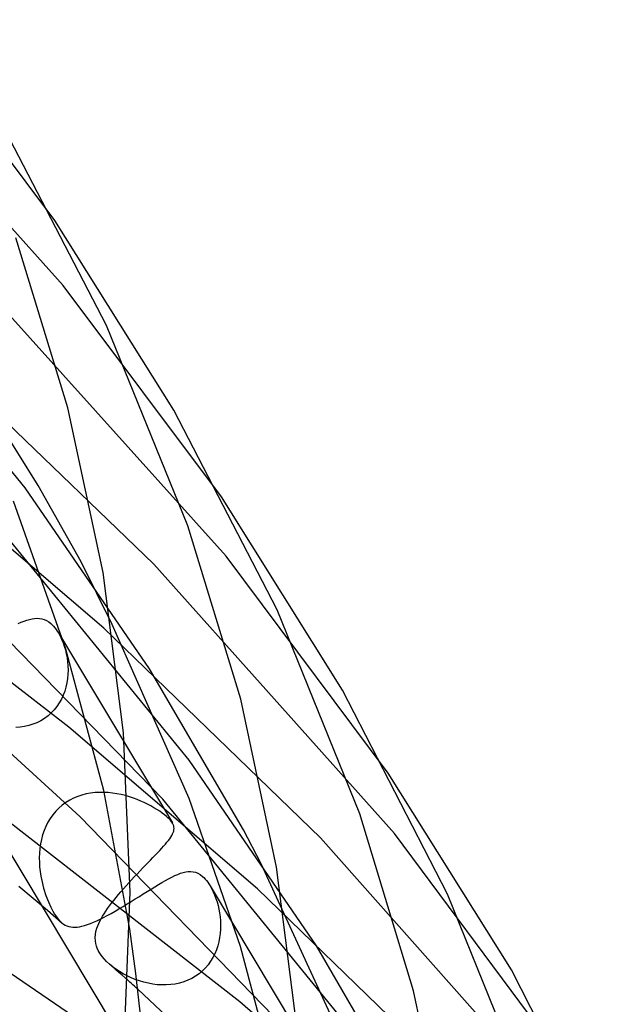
# Model space of a CAD drawing. Header units: millimetres. Extents: x -247 to 247, y -141 to 230.
# Tile 94 of 99: x 187 to 202, y 85 to 110. Entities that reach past the tile are written whole.
import ezdxf

# ---------------------------------------------------------------- set-up
doc = ezdxf.new("R2010")
doc.units = ezdxf.units.MM
doc.layers.add('HIDDEN', color=7, linetype='Continuous')
doc.layers.add('THICK', color=7, linetype='Continuous')

msp = doc.modelspace()

# ---------------------------------------------------------------- linework, layer by layer
at = {"layer": 'HIDDEN'}
for p, q in [((187.55, 104.842), (183.658, 110.039)), ((187.766, 103.166), (181.647, 109.962)), ((186.785, 97.93), (182.079, 103.688)), ((191.983, 96.16), (185.7, 103.144)), ((191.862, 97.696), (187.766, 103.166)), ((187.117, 97.993), (184.268, 102.554)), ((190.114, 95.96), (184.671, 101.192)), ((188.814, 94.303), (184.027, 98.394)), ((189.999, 93.247), (186.785, 97.93)), ((188.228, 96.015), (187.117, 97.993)), ((187.832, 93.761), (186.481, 97.59)), ((191.026, 90.887), (186.213, 96.784)), ((190.347, 89.879), (184.074, 96.311)), ((189.035, 94.394), (188.228, 96.015)), ((196.174, 90.55), (191.983, 96.16)), ((187.91, 91.739), (182.437, 95.978)), ((196.333, 88.989), (190.114, 95.96)), ((186.68, 94.457), (186.753, 94.485)), ((186.753, 94.485), (186.824, 94.509)), ((186.824, 94.509), (186.892, 94.529)), ((186.892, 94.529), (186.959, 94.543)), ((186.959, 94.543), (187.025, 94.553)), ((187.025, 94.553), (187.089, 94.556)), ((187.089, 94.556), (187.152, 94.552)), ((187.152, 94.552), (187.214, 94.542)), ((187.214, 94.542), (187.274, 94.523)), ((187.274, 94.523), (187.334, 94.497)), ((187.334, 94.497), (187.392, 94.462)), ((186.605, 94.424), (186.68, 94.457)), ((187.392, 94.462), (187.448, 94.418)), ((187.448, 94.418), (187.483, 94.386)), ((187.483, 94.386), (187.517, 94.35)), ((187.517, 94.35), (187.55, 94.312)), ((187.55, 94.312), (187.582, 94.27)), ((187.582, 94.27), (187.612, 94.226)), ((187.612, 94.226), (187.641, 94.18)), ((194.425, 88.879), (188.814, 94.303)), ((191.026, 89.899), (189.035, 94.394)), ((187.64, 94.181), (190.591, 89.263)), ((187.641, 94.18), (187.685, 94.1)), ((187.685, 94.1), (187.726, 94.016)), ((187.726, 94.016), (187.762, 93.926)), ((187.762, 93.926), (187.795, 93.834)), ((187.795, 93.834), (187.822, 93.738)), ((187.822, 93.738), (187.846, 93.639)), ((188.815, 90.099), (187.832, 93.761)), ((187.846, 93.639), (187.865, 93.538)), ((187.865, 93.538), (187.879, 93.433)), ((187.879, 93.433), (187.887, 93.326)), ((187.89, 93.217), (187.886, 93.107)), ((187.887, 93.326), (187.89, 93.217)), ((192.425, 89.083), (189.999, 93.247)), ((187.876, 92.996), (187.859, 92.887)), ((187.886, 93.107), (187.876, 92.996)), ((187.835, 92.778), (187.804, 92.671)), ((187.859, 92.887), (187.835, 92.778)), ((187.719, 92.466), (187.664, 92.368)), ((187.765, 92.567), (187.719, 92.466)), ((187.804, 92.671), (187.765, 92.567)), ((187.533, 92.189), (187.456, 92.108)), ((187.602, 92.276), (187.533, 92.189)), ((187.664, 92.368), (187.602, 92.276)), ((188.205, 89.423), (185.26, 92.112)), ((187.282, 91.967), (187.187, 91.908)), ((187.373, 92.034), (187.282, 91.967)), ((187.456, 92.108), (187.373, 92.034)), ((186.65, 91.738), (186.537, 91.729)), ((186.763, 91.755), (186.65, 91.738)), ((186.874, 91.781), (186.763, 91.755)), ((186.982, 91.815), (186.874, 91.781)), ((187.087, 91.857), (186.982, 91.815)), ((187.187, 91.908), (187.087, 91.857)), ((192.795, 87.559), (187.91, 91.739)), ((194.319, 86.084), (191.026, 90.887)), ((185.423, 90.102), (189.344, 83.566)), ((188.035, 89.904), (187.933, 89.852)), ((188.141, 89.948), (188.035, 89.904)), ((188.25, 89.985), (188.141, 89.948)), ((188.362, 90.013), (188.25, 89.985)), ((188.475, 90.034), (188.362, 90.013)), ((188.589, 90.048), (188.475, 90.034)), ((188.703, 90.054), (188.589, 90.048)), ((188.818, 90.055), (188.703, 90.054)), ((189.491, 86.515), (188.815, 90.099)), ((188.932, 90.049), (188.818, 90.055)), ((189.045, 90.037), (188.932, 90.049)), ((189.157, 90.019), (189.045, 90.037)), ((189.267, 89.997), (189.157, 90.019)), ((189.375, 89.971), (189.267, 89.997)), ((189.48, 89.94), (189.375, 89.971)), ((189.581, 89.907), (189.48, 89.94)), ((189.679, 89.87), (189.581, 89.907)), ((192.353, 86.069), (191.026, 89.899)), ((187.653, 89.648), (187.572, 89.565)), ((187.74, 89.723), (187.653, 89.648)), ((187.834, 89.791), (187.74, 89.723)), ((187.933, 89.852), (187.834, 89.791)), ((189.773, 89.831), (189.679, 89.87)), ((189.863, 89.791), (189.773, 89.831)), ((189.95, 89.748), (189.863, 89.791)), ((190.034, 89.704), (189.95, 89.748)), ((190.114, 89.659), (190.034, 89.704)), ((190.19, 89.613), (190.114, 89.659)), ((195.268, 83.845), (190.347, 89.879)), ((187.497, 89.476), (187.429, 89.38)), ((187.572, 89.565), (187.497, 89.476)), ((194.69, 82.737), (188.205, 89.423)), ((190.261, 89.566), (190.19, 89.613)), ((190.327, 89.52), (190.261, 89.566)), ((190.387, 89.474), (190.327, 89.52)), ((190.44, 89.43), (190.387, 89.474)), ((190.475, 89.4), (190.44, 89.43)), ((190.505, 89.37), (190.475, 89.4)), ((192.336, 84.638), (186.318, 89.331)), ((187.316, 89.175), (187.271, 89.066)), ((187.369, 89.28), (187.316, 89.175)), ((187.429, 89.38), (187.369, 89.28)), ((190.532, 89.341), (190.505, 89.37)), ((190.556, 89.313), (190.532, 89.341)), ((190.576, 89.286), (190.556, 89.313)), ((190.592, 89.26), (190.576, 89.286)), ((190.611, 89.224), (190.592, 89.26)), ((190.624, 89.189), (190.611, 89.224)), ((190.631, 89.155), (190.624, 89.189)), ((190.633, 89.121), (190.631, 89.155)), ((187.233, 88.954), (187.203, 88.839)), ((187.271, 89.066), (187.233, 88.954)), ((190.521, 88.856), (190.55, 88.899)), ((190.55, 88.899), (190.575, 88.94)), ((190.575, 88.94), (190.596, 88.979)), ((190.596, 88.979), (190.612, 89.016)), ((190.612, 89.016), (190.624, 89.052)), ((190.624, 89.052), (190.631, 89.087)), ((190.631, 89.087), (190.633, 89.121)), ((192.882, 88.207), (192.425, 89.083)), ((200.643, 81.867), (194.425, 88.879)), ((200.486, 83.405), (196.333, 88.989)), ((187.179, 88.723), (187.162, 88.604)), ((187.203, 88.839), (187.179, 88.723)), ((190.314, 88.609), (190.363, 88.663)), ((190.363, 88.663), (190.408, 88.715)), ((190.408, 88.715), (190.449, 88.764)), ((190.449, 88.764), (190.487, 88.811)), ((190.487, 88.811), (190.521, 88.856)), ((187.152, 88.485), (187.148, 88.365)), ((187.162, 88.604), (187.152, 88.485)), ((190.022, 88.303), (190.086, 88.369)), ((190.086, 88.369), (190.147, 88.433)), ((190.147, 88.433), (190.206, 88.494)), ((190.206, 88.494), (190.262, 88.553)), ((190.262, 88.553), (190.314, 88.609)), ((188.193, 84.147), (182.169, 88.269)), ((187.148, 88.365), (187.15, 88.245)), ((187.15, 88.245), (187.157, 88.125)), ((187.157, 88.125), (187.17, 88.007)), ((189.817, 88.092), (189.887, 88.164)), ((189.887, 88.164), (189.956, 88.235)), ((189.956, 88.235), (190.022, 88.303)), ((195.08, 83.446), (192.882, 88.207)), ((187.17, 88.007), (187.188, 87.89)), ((187.188, 87.89), (187.21, 87.776)), ((189.533, 87.791), (189.604, 87.868)), ((189.604, 87.868), (189.675, 87.943)), ((189.675, 87.943), (189.746, 88.018)), ((189.746, 88.018), (189.817, 88.092)), ((190.493, 87.822), (190.574, 87.864)), ((190.574, 87.864), (190.653, 87.902)), ((190.653, 87.902), (190.728, 87.934)), ((190.728, 87.934), (190.8, 87.961)), ((190.8, 87.961), (190.868, 87.982)), ((190.868, 87.982), (190.935, 87.997)), ((190.935, 87.997), (190.999, 88.006)), ((190.999, 88.006), (191.062, 88.007)), ((191.062, 88.007), (191.125, 88.001)), ((191.125, 88.001), (191.187, 87.987)), ((191.187, 87.987), (191.248, 87.962)), ((191.248, 87.962), (191.309, 87.927)), ((191.309, 87.927), (191.37, 87.881)), ((191.37, 87.881), (191.404, 87.849)), ((186.988, 87.31), (186.616, 87.622)), ((187.21, 87.776), (187.259, 87.577)), ((189.324, 87.561), (189.392, 87.637)), ((189.392, 87.637), (189.462, 87.714)), ((189.462, 87.714), (189.533, 87.791)), ((190.038, 87.555), (190.135, 87.614)), ((190.135, 87.614), (190.228, 87.671)), ((190.228, 87.671), (190.319, 87.725)), ((190.319, 87.725), (190.408, 87.775)), ((190.408, 87.775), (190.493, 87.822)), ((191.404, 87.849), (191.438, 87.813)), ((191.438, 87.813), (191.471, 87.774)), ((191.471, 87.774), (191.504, 87.732)), ((191.504, 87.732), (191.535, 87.687)), ((191.535, 87.687), (191.566, 87.638)), ((191.565, 87.639), (194.608, 82.567)), ((191.566, 87.638), (191.607, 87.564)), ((187.259, 87.577), (187.318, 87.39)), ((187.318, 87.39), (187.382, 87.222)), ((189.133, 87.336), (189.194, 87.41)), ((189.194, 87.41), (189.258, 87.485)), ((189.258, 87.485), (189.324, 87.561)), ((189.63, 87.3), (189.735, 87.365)), ((189.735, 87.365), (189.838, 87.43)), ((189.838, 87.43), (189.939, 87.493)), ((189.939, 87.493), (190.038, 87.555)), ((191.607, 87.564), (191.646, 87.484)), ((191.646, 87.484), (191.682, 87.401)), ((191.682, 87.401), (191.715, 87.314)), ((198.56, 81.977), (192.795, 87.559)), ((187.358, 86.997), (186.988, 87.31)), ((187.382, 87.222), (187.443, 87.089)), ((188.913, 87.049), (188.963, 87.119)), ((188.963, 87.119), (189.017, 87.19)), ((189.017, 87.19), (189.073, 87.262)), ((189.073, 87.262), (189.133, 87.336)), ((189.209, 87.042), (189.313, 87.104)), ((189.313, 87.104), (189.419, 87.169)), ((189.419, 87.169), (189.525, 87.234)), ((189.525, 87.234), (189.63, 87.3)), ((191.715, 87.314), (191.744, 87.225)), ((191.744, 87.225), (191.77, 87.132)), ((191.77, 87.132), (191.792, 87.035)), ((187.726, 86.684), (187.358, 86.997)), ((187.443, 87.089), (187.497, 86.984)), ((187.497, 86.984), (187.545, 86.904)), ((187.545, 86.904), (187.59, 86.836)), ((188.746, 86.785), (188.782, 86.849)), ((188.782, 86.849), (188.823, 86.914)), ((188.812, 86.821), (188.907, 86.871)), ((188.823, 86.914), (188.866, 86.981)), ((188.866, 86.981), (188.913, 87.049)), ((188.907, 86.871), (189.005, 86.925)), ((189.005, 86.925), (189.106, 86.982)), ((189.106, 86.982), (189.209, 87.042)), ((191.792, 87.035), (191.81, 86.935)), ((191.81, 86.935), (191.823, 86.833)), ((187.59, 86.836), (187.636, 86.777)), ((187.636, 86.777), (187.681, 86.726)), ((187.681, 86.726), (187.728, 86.683)), ((187.728, 86.683), (187.771, 86.649)), ((187.771, 86.649), (187.815, 86.622)), ((187.815, 86.622), (187.861, 86.6)), ((187.861, 86.6), (187.909, 86.584)), ((187.909, 86.584), (187.959, 86.573)), ((188.185, 86.579), (188.25, 86.592)), ((188.25, 86.592), (188.318, 86.611)), ((188.318, 86.611), (188.391, 86.634)), ((188.391, 86.634), (188.468, 86.663)), ((188.468, 86.663), (188.548, 86.696)), ((188.548, 86.696), (188.632, 86.733)), ((188.632, 86.733), (188.72, 86.775)), ((188.637, 86.539), (188.659, 86.599)), ((188.659, 86.599), (188.684, 86.66)), ((188.684, 86.66), (188.713, 86.722)), ((188.713, 86.722), (188.746, 86.785)), ((188.72, 86.775), (188.812, 86.821)), ((191.823, 86.833), (191.832, 86.728)), ((191.832, 86.728), (191.835, 86.621)), ((191.835, 86.621), (191.833, 86.513)), ((187.959, 86.573), (188.011, 86.567)), ((188.011, 86.567), (188.066, 86.566)), ((188.066, 86.566), (188.124, 86.57)), ((188.124, 86.57), (188.185, 86.579)), ((188.594, 86.297), (188.6, 86.377)), ((188.6, 86.377), (188.614, 86.457)), ((188.614, 86.457), (188.637, 86.539)), ((191.825, 86.405), (191.811, 86.297)), ((191.833, 86.513), (191.825, 86.405)), ((188.597, 86.219), (188.594, 86.297)), ((188.608, 86.146), (188.597, 86.219)), ((188.626, 86.081), (188.608, 86.146)), ((188.648, 86.021), (188.626, 86.081)), ((191.762, 86.085), (191.727, 85.981)), ((191.79, 86.19), (191.762, 86.085)), ((191.811, 86.297), (191.79, 86.19)), ((196.778, 81.861), (194.319, 86.084)), ((188.673, 85.968), (188.648, 86.021)), ((188.7, 85.919), (188.673, 85.968)), ((188.734, 85.866), (188.7, 85.919)), ((188.776, 85.809), (188.734, 85.866)), ((191.685, 85.879), (191.636, 85.781)), ((191.727, 85.981), (191.685, 85.879)), ((193.324, 82.393), (192.353, 86.069)), ((188.827, 85.747), (188.776, 85.809)), ((188.89, 85.681), (188.827, 85.747)), ((188.965, 85.611), (188.89, 85.681)), ((189.045, 85.545), (188.965, 85.611)), ((189.046, 85.54), (188.965, 85.611)), ((191.515, 85.598), (191.444, 85.514)), ((191.579, 85.687), (191.515, 85.598)), ((191.636, 85.781), (191.579, 85.687)), ((189.13, 85.481), (189.045, 85.545)), ((189.126, 85.469), (189.046, 85.54)), ((189.207, 85.399), (189.126, 85.469)), ((189.222, 85.421), (189.13, 85.481)), ((189.287, 85.328), (189.207, 85.399)), ((189.318, 85.363), (189.222, 85.421)), ((189.367, 85.257), (189.287, 85.328)), ((189.418, 85.31), (189.318, 85.363)), ((189.523, 85.261), (189.418, 85.31)), ((191.279, 85.364), (191.188, 85.299)), ((191.365, 85.436), (191.279, 85.364)), ((191.444, 85.514), (191.365, 85.436)), ((189.447, 85.186), (189.367, 85.257)), ((189.631, 85.216), (189.523, 85.261)), ((189.741, 85.177), (189.631, 85.216)), ((189.854, 85.144), (189.741, 85.177)), ((189.968, 85.116), (189.854, 85.144)), ((190.084, 85.095), (189.968, 85.116)), ((190.2, 85.081), (190.084, 85.095)), ((190.317, 85.074), (190.2, 85.081)), ((190.433, 85.074), (190.317, 85.074)), ((190.548, 85.082), (190.433, 85.074)), ((190.662, 85.098), (190.548, 85.082)), ((190.774, 85.121), (190.662, 85.098)), ((190.884, 85.154), (190.774, 85.121)), ((190.99, 85.194), (190.884, 85.154)), ((191.092, 85.243), (190.99, 85.194)), ((191.188, 85.299), (191.092, 85.243)), ((193.051, 81.834), (189.695, 84.965)), ((197.653, 80.016), (192.336, 84.638))]:
    msp.add_line(p, q, dxfattribs=at)
at = {"layer": 'THICK'}
for p, q in [((188.883, 102.127), (186.267, 107.183)), ((190.631, 99.943), (187.55, 104.842)), ((187.886, 99.999), (186.54, 104.4)), ((190.988, 96.949), (188.883, 102.127)), ((188.798, 95.744), (187.886, 99.999)), ((193.297, 94.776), (190.631, 99.943)), ((194.994, 92.702), (191.862, 97.696)), ((192.357, 92.461), (190.988, 96.949)), ((189.326, 91.591), (188.798, 95.744)), ((195.437, 89.497), (193.297, 94.776)), ((197.71, 87.426), (194.994, 92.702)), ((193.285, 88.119), (192.357, 92.461)), ((189.5, 87.475), (189.326, 91.591)), ((199.358, 85.462), (196.174, 90.55)), ((196.828, 84.924), (195.437, 89.497)), ((193.823, 83.881), (193.285, 88.119)), ((189.347, 83.605), (189.5, 87.475)), ((199.885, 82.046), (197.71, 87.426)), ((189.647, 85.367), (189.491, 86.515)), ((189.775, 84.221), (189.647, 85.367)), ((202.124, 80.075), (199.358, 85.462)), ((189.488, 85.149), (189.447, 85.186)), ((189.53, 85.113), (189.488, 85.149)), ((189.571, 85.076), (189.53, 85.113)), ((189.613, 85.039), (189.571, 85.076)), ((189.654, 85.002), (189.613, 85.039)), ((189.695, 84.965), (189.654, 85.002)), ((197.773, 80.495), (196.828, 84.924))]:
    msp.add_line(p, q, dxfattribs=at)

doc.saveas('drawing.dxf')
